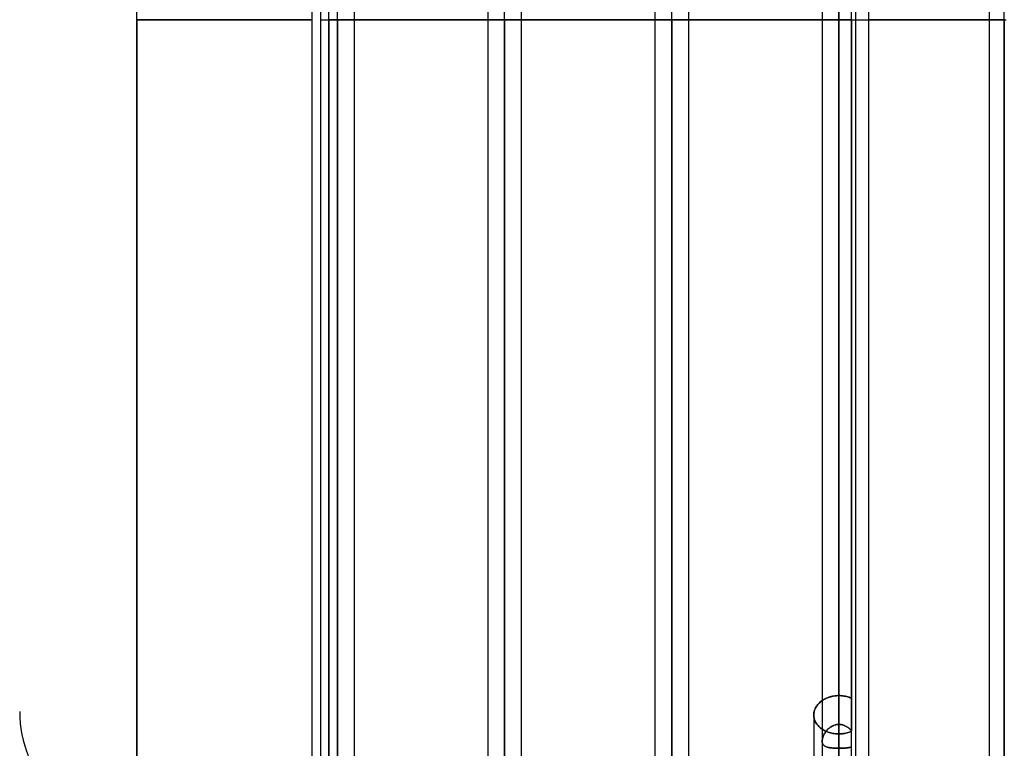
# Model space of a CAD drawing. Header units: millimetres. Extents: x -120 to 100, y -270 to 270.
# Tile 39 of 79: x -67 to -9, y -44 to 0. Entities that reach past the tile are written whole.
import ezdxf

# ---------------------------------------------------------------- set-up
doc = ezdxf.new("R2010")
doc.units = ezdxf.units.MM
doc.layers.add('MAIN-1', color=7, linetype='Continuous')
doc.layers.add('MAIN-2', color=7, linetype='Continuous')

msp = doc.modelspace()

# ---------------------------------------------------------------- linework, layer by layer
at = {"layer": 'MAIN-1'}
for p, q in [((-29.496, 152.508), (-29.496, 0)), ((-27.481, 0), (-27.481, 152.399)), ((-19.496, 152.399), (-19.496, 0)), ((-17.481, 0), (-17.481, 152.399)), ((-9.496, 152.399), (-9.496, 0)), ((-39.496, 145.38), (-39.496, 0)), ((-37.481, 0), (-37.481, 145.425)), ((-49.496, 138.423), (-49.496, 0)), ((-47.481, 0), (-47.481, 138.299)), ((-16.733, 72.54), (-16.733, 0)), ((-50, -62.472), (-50, 62.472)), ((-60.5, 0), (-60.5, 48.36)), ((-48.489, 0), (-48.489, -138.963)), ((-38.489, 0), (-38.489, -146.091)), ((-28.489, 0), (-28.489, -153.345)), ((-18.489, 0), (-18.489, -153.345)), ((-16.733, 0), (-16.733, -72.54)), ((-60.5, -48.36), (-60.5, 0)), ((-60.5, 0), (-50, 0)), ((-49.496, 0), (-49.496, -138.423)), ((-47.481, 0), (-39.496, 0)), ((-47.481, -138.299), (-47.481, 0)), ((-39.496, 0), (-39.496, -145.38)), ((-37.481, 0), (-29.496, 0)), ((-37.481, -145.425), (-37.481, 0)), ((-29.496, 0), (-29.496, -152.508)), ((-27.481, 0), (-19.496, 0)), ((-27.481, -152.399), (-27.481, 0)), ((-19.496, 0), (-19.496, -152.399)), ((-17.481, -152.399), (-17.481, 0)), ((-16.733, 0), (-9.496, 0)), ((-9.496, 0), (-9.496, -152.399)), ((-19.934, -41.227), (-19.954, -41.282)), ((-19.91, -41.171), (-19.934, -41.227)), ((-19.883, -41.117), (-19.91, -41.171)), ((-19.851, -41.064), (-19.883, -41.117)), ((-19.817, -41.012), (-19.851, -41.064)), ((-19.779, -40.962), (-19.817, -41.012)), ((-19.738, -40.913), (-19.779, -40.962)), ((-19.694, -40.866), (-19.738, -40.913)), ((-19.648, -40.822), (-19.694, -40.866)), ((-19.6, -40.779), (-19.648, -40.822)), ((-19.549, -40.739), (-19.6, -40.779)), ((-19.496, -40.701), (-19.549, -40.739)), ((-19.998, -41.506), (-20, -41.561)), ((-20, -41.561), (-20, -50.443)), ((-19.993, -41.451), (-19.998, -41.506)), ((-19.984, -41.395), (-19.993, -41.451)), ((-19.971, -41.339), (-19.984, -41.395)), ((-19.954, -41.282), (-19.971, -41.339))]:
    msp.add_line(p, q, dxfattribs=at)
msp.add_arc((-60.5, -41.36), 7, 180.00002, 270.00002, dxfattribs=at)
at = {"layer": 'MAIN-2'}
for p, q in [((-28.489, 0), (-28.489, 153.345)), ((-18.489, 0), (-18.489, 153.345)), ((-18.489, 0), (-18.489, 152.013)), ((-28.489, 0), (-28.489, 151.835)), ((-38.489, 0), (-38.489, 146.091)), ((-38.489, 0), (-38.489, 144.71)), ((-48.489, 0), (-48.489, 138.963)), ((-48.489, 0), (-48.489, 137.431)), ((-48.489, 0), (-48.489, 127.737)), ((-48.489, 0), (-48.489, 126.312)), ((-48.489, 0), (-48.489, 116.617)), ((-48.489, 0), (-48.489, 115.192)), ((-48.489, 0), (-48.489, 105.496)), ((-48.489, 0), (-48.489, 104.07)), ((-48.489, 0), (-48.489, 94.373)), ((-48.489, 0), (-48.489, 92.947)), ((-48.489, 0), (-48.489, 83.248)), ((-48.489, 0), (-48.489, 81.821)), ((-48.489, 0), (-48.489, 72.119)), ((-48.489, 0), (-48.489, 70.873)), ((-38.489, 0), (-38.489, 65.07)), ((-38.489, 0), (-38.489, 63.743)), ((-49, 0), (-49, 63.472)), ((-8.6, 0), (-8.6, 63.472)), ((-28.489, 0), (-28.489, 57.927)), ((-28.489, 0), (-28.489, 56.611)), ((-18.489, 0), (-18.489, 50.779)), ((-18.489, 0), (-18.489, 49.271)), ((-17.743, 0), (-17.743, 46.991)), ((-18.489, 0), (-18.489, 43.551)), ((-18.489, 43.551), (-18.489, 0)), ((-18.489, 0), (-18.489, 42.121)), ((-50, 0), (-60.5, 0)), ((-17.743, 0), (-49, 0)), ((-48.489, 0), (-48.489, -137.431)), ((-48.489, 0), (-48.489, -126.312)), ((-48.489, 0), (-48.489, -127.737)), ((-48.489, 0), (-48.489, -115.192)), ((-48.489, 0), (-48.489, -116.617)), ((-48.489, 0), (-48.489, -104.07)), ((-48.489, 0), (-48.489, -105.496)), ((-48.489, 0), (-48.489, -92.947)), ((-48.489, 0), (-48.489, -94.373)), ((-48.489, 0), (-48.489, -81.821)), ((-48.489, 0), (-48.489, -83.248)), ((-48.489, 0), (-48.489, -70.873)), ((-48.489, 0), (-48.489, -72.119)), ((-38.489, 0), (-38.489, -144.71)), ((-38.489, 0), (-38.489, -63.743)), ((-38.489, 0), (-38.489, -65.07)), ((-28.489, 0), (-28.489, -151.835)), ((-28.489, 0), (-28.489, -56.611)), ((-28.489, 0), (-28.489, -57.927)), ((-19.496, 0), (-18.489, 0)), ((-18.489, 0), (-18.489, -51.536)), ((-18.489, 0), (-18.489, -49.271)), ((-18.489, 0), (-18.489, -50.779)), ((-18.489, 0), (-17.743, 0)), ((-18.489, 0), (-18.489, -43.551)), ((-18.489, 0), (-18.489, -42.121)), ((-17.743, 0), (-18.489, 0)), ((-17.743, 0), (-17.743, -42.507)), ((-8.6, 0), (-16.733, 0)), ((-60.5, 0), (-60.5, -48.36)), ((-49.496, 0), (-48.489, 0)), ((-49.496, 0), (-48.489, 0)), ((-49.496, 0), (-48.489, 0)), ((-49.496, 0), (-48.489, 0)), ((-49.496, 0), (-48.489, 0)), ((-49.496, 0), (-48.489, 0)), ((-49.496, 0), (-48.489, 0)), ((-49, 0), (-49, -63.472)), ((-49, 0), (-47.481, 0)), ((-49, -63.472), (-49, 0)), ((-48.489, -138.963), (-48.489, 0)), ((-48.489, -137.431), (-48.489, 0)), ((-48.489, -127.737), (-48.489, 0)), ((-48.489, -126.312), (-48.489, 0)), ((-48.489, -116.617), (-48.489, 0)), ((-48.489, -115.192), (-48.489, 0)), ((-48.489, -105.496), (-48.489, 0)), ((-48.489, -104.07), (-48.489, 0)), ((-48.489, -94.373), (-48.489, 0)), ((-48.489, -92.947), (-48.489, 0)), ((-48.489, -83.248), (-48.489, 0)), ((-48.489, -81.821), (-48.489, 0)), ((-48.489, -72.119), (-48.489, 0)), ((-48.489, -70.873), (-48.489, 0)), ((-48.489, 0), (-47.481, 0)), ((-48.489, 0), (-47.481, 0)), ((-48.489, 0), (-47.481, 0)), ((-48.489, 0), (-47.481, 0)), ((-48.489, 0), (-47.481, 0)), ((-48.489, 0), (-47.481, 0)), ((-48.489, 0), (-47.481, 0)), ((-39.496, 0), (-38.489, 0)), ((-39.496, 0), (-38.489, 0)), ((-39.496, 0), (-37.481, 0)), ((-38.489, -146.091), (-38.489, 0)), ((-38.489, -144.71), (-38.489, 0)), ((-38.489, -65.07), (-38.489, 0)), ((-38.489, -63.743), (-38.489, 0)), ((-38.489, 0), (-37.481, 0)), ((-38.489, 0), (-37.481, 0)), ((-29.496, 0), (-28.489, 0)), ((-29.496, 0), (-28.489, 0)), ((-29.496, 0), (-27.481, 0)), ((-28.489, -153.345), (-28.489, 0)), ((-28.489, -151.835), (-28.489, 0)), ((-28.489, -57.927), (-28.489, 0)), ((-28.489, -56.611), (-28.489, 0)), ((-28.489, 0), (-27.481, 0)), ((-28.489, 0), (-27.481, 0)), ((-19.496, 0), (-18.489, 0)), ((-19.496, 0), (-18.489, 0)), ((-19.496, 0), (-18.489, 0)), ((-19.496, 0), (-17.743, 0)), ((-18.489, -153.345), (-18.489, 0)), ((-18.489, -152.013), (-18.489, 0)), ((-18.489, -50.779), (-18.489, 0)), ((-18.489, -49.271), (-18.489, 0)), ((-18.489, -42.121), (-18.489, 0)), ((-17.743, 0), (-18.489, 0)), ((-18.489, -43.551), (-18.489, 0)), ((-18.489, 0), (-17.743, 0)), ((-18.489, 0), (-17.481, 0)), ((-18.489, 0), (-17.481, 0)), ((-17.743, 0), (-16.733, 0)), ((-17.743, -46.991), (-17.743, 0)), ((-9.496, 0), (-8.489, 0)), ((-9.496, 0), (-8.6, 0)), ((-8.6, -63.472), (-8.6, 0)), ((-8.6, 0), (-8.6, -63.472)), ((-19.375, -40.626), (-19.437, -40.662)), ((-19.427, -40.656), (-19.37, -40.623)), ((-19.31, -40.591), (-19.375, -40.626)), ((-19.37, -40.623), (-19.31, -40.591)), ((-19.242, -40.559), (-19.31, -40.591)), ((-19.31, -40.591), (-19.248, -40.562)), ((-19.248, -40.562), (-19.184, -40.535)), ((-19.172, -40.53), (-19.242, -40.559)), ((-19.184, -40.535), (-19.118, -40.51)), ((-19.1, -40.503), (-19.172, -40.53)), ((-19.118, -40.51), (-19.051, -40.487)), ((-19.026, -40.48), (-19.1, -40.503)), ((-19.051, -40.487), (-18.982, -40.467)), ((-18.951, -40.459), (-19.026, -40.48)), ((-18.982, -40.467), (-18.912, -40.45)), ((-18.874, -40.442), (-18.951, -40.459)), ((-18.912, -40.45), (-18.842, -40.436)), ((-18.797, -40.428), (-18.874, -40.442)), ((-18.842, -40.436), (-18.771, -40.424)), ((-18.719, -40.417), (-18.797, -40.428)), ((-18.771, -40.424), (-18.7, -40.415)), ((-18.642, -40.409), (-18.719, -40.417)), ((-18.7, -40.415), (-18.629, -40.408)), ((-18.565, -40.405), (-18.642, -40.409)), ((-18.629, -40.408), (-18.558, -40.405)), ((-18.489, -40.403), (-18.565, -40.405)), ((-18.558, -40.405), (-18.489, -40.403)), ((-18.414, -40.405), (-18.489, -40.403)), ((-18.489, -42.121), (-18.489, -40.403)), ((-18.489, -40.403), (-18.489, -42.121)), ((-18.489, -40.403), (-18.414, -40.405)), ((-18.338, -40.409), (-18.414, -40.405)), ((-18.414, -40.405), (-18.338, -40.409)), ((-18.261, -40.417), (-18.338, -40.409)), ((-18.338, -40.409), (-18.261, -40.417)), ((-18.184, -40.427), (-18.261, -40.417)), ((-18.261, -40.417), (-18.184, -40.427)), ((-18.108, -40.441), (-18.184, -40.427)), ((-18.184, -40.427), (-18.108, -40.441)), ((-18.032, -40.458), (-18.108, -40.441)), ((-18.108, -40.441), (-18.032, -40.458)), ((-17.958, -40.478), (-18.032, -40.458)), ((-18.032, -40.458), (-17.958, -40.478)), ((-17.884, -40.501), (-17.958, -40.478)), ((-17.958, -40.478), (-17.884, -40.501)), ((-17.813, -40.527), (-17.884, -40.501)), ((-17.884, -40.501), (-17.813, -40.527)), ((-17.743, -40.556), (-17.813, -40.527)), ((-17.813, -40.527), (-17.743, -40.556)), ((-19.939, -41.24), (-19.917, -41.187)), ((-19.917, -41.187), (-19.892, -41.135)), ((-19.892, -41.135), (-19.863, -41.083)), ((-19.863, -41.083), (-19.831, -41.033)), ((-19.831, -41.033), (-19.796, -40.984)), ((-19.796, -40.984), (-19.758, -40.937)), ((-19.758, -40.937), (-19.717, -40.891)), ((-19.717, -40.891), (-19.674, -40.847)), ((-19.674, -40.847), (-19.629, -40.805)), ((-19.629, -40.805), (-19.582, -40.765)), ((-19.582, -40.765), (-19.533, -40.727)), ((-19.533, -40.727), (-19.481, -40.691)), ((-19.437, -40.662), (-19.496, -40.701)), ((-19.481, -40.691), (-19.427, -40.656)), ((-20, -41.561), (-19.998, -41.509)), ((-19.998, -41.616), (-20, -41.561)), ((-20, -41.561), (-19.998, -41.616)), ((-19.998, -41.509), (-19.993, -41.455)), ((-19.993, -41.67), (-19.998, -41.616)), ((-19.998, -41.616), (-19.993, -41.67)), ((-19.993, -41.455), (-19.985, -41.402)), ((-19.984, -41.725), (-19.993, -41.67)), ((-19.993, -41.67), (-19.984, -41.725)), ((-19.985, -41.402), (-19.973, -41.348)), ((-19.971, -41.781), (-19.984, -41.725)), ((-19.984, -41.725), (-19.971, -41.781)), ((-19.973, -41.348), (-19.958, -41.294)), ((-19.955, -41.836), (-19.971, -41.781)), ((-19.971, -41.781), (-19.955, -41.836)), ((-19.958, -41.294), (-19.939, -41.24)), ((-19.936, -41.89), (-19.955, -41.836)), ((-19.955, -41.836), (-19.936, -41.89)), ((-19.912, -41.944), (-19.936, -41.89)), ((-19.936, -41.89), (-19.912, -41.944)), ((-19.885, -41.997), (-19.912, -41.944)), ((-19.912, -41.944), (-19.885, -41.997)), ((-19.855, -42.049), (-19.885, -41.997)), ((-19.885, -41.997), (-19.855, -42.049)), ((-19.821, -42.1), (-19.855, -42.049)), ((-19.855, -42.049), (-19.821, -42.1)), ((-19.784, -42.149), (-19.821, -42.1)), ((-19.821, -42.1), (-19.784, -42.149)), ((-19.743, -42.196), (-19.784, -42.149)), ((-19.784, -42.149), (-19.743, -42.196)), ((-19.7, -42.241), (-19.743, -42.196)), ((-19.743, -42.196), (-19.7, -42.241)), ((-19.655, -42.284), (-19.7, -42.241)), ((-19.7, -42.241), (-19.655, -42.284)), ((-19.607, -42.325), (-19.655, -42.284)), ((-19.655, -42.284), (-19.607, -42.325)), ((-19.558, -42.364), (-19.607, -42.325)), ((-19.607, -42.325), (-19.558, -42.364)), ((-19.506, -42.401), (-19.558, -42.364)), ((-19.558, -42.364), (-19.506, -42.401)), ((-19.451, -42.437), (-19.506, -42.401)), ((-19.506, -42.401), (-19.451, -42.437)), ((-19.153, -42.417), (-19.109, -42.375)), ((-19.114, -42.38), (-19.152, -42.416)), ((-19.074, -42.345), (-19.114, -42.38)), ((-19.109, -42.375), (-19.062, -42.335)), ((-19.033, -42.312), (-19.074, -42.345)), ((-19.062, -42.335), (-19.012, -42.297)), ((-18.989, -42.281), (-19.033, -42.312)), ((-19.012, -42.297), (-18.961, -42.262)), ((-18.945, -42.252), (-18.989, -42.281)), ((-18.961, -42.262), (-18.907, -42.231)), ((-18.898, -42.226), (-18.945, -42.252)), ((-18.907, -42.231), (-18.851, -42.203)), ((-18.851, -42.202), (-18.898, -42.226)), ((-18.851, -42.203), (-18.794, -42.178)), ((-18.801, -42.181), (-18.851, -42.202)), ((-18.751, -42.163), (-18.801, -42.181)), ((-18.794, -42.178), (-18.735, -42.158)), ((-18.7, -42.148), (-18.751, -42.163)), ((-18.735, -42.158), (-18.675, -42.142)), ((-18.648, -42.136), (-18.7, -42.148)), ((-18.675, -42.142), (-18.613, -42.13)), ((-18.595, -42.128), (-18.648, -42.136)), ((-18.613, -42.13), (-18.551, -42.123)), ((-18.542, -42.122), (-18.595, -42.128)), ((-18.551, -42.123), (-18.489, -42.121)), ((-18.489, -42.121), (-18.542, -42.122)), ((-18.489, -42.121), (-18.443, -42.122)), ((-18.443, -42.122), (-18.489, -42.121)), ((-18.443, -42.122), (-18.397, -42.126)), ((-18.397, -42.126), (-18.443, -42.122)), ((-18.397, -42.126), (-18.352, -42.132)), ((-18.351, -42.132), (-18.397, -42.126)), ((-18.352, -42.132), (-18.307, -42.141)), ((-18.306, -42.141), (-18.351, -42.132)), ((-18.307, -42.141), (-18.263, -42.152)), ((-18.262, -42.152), (-18.306, -42.141)), ((-18.263, -42.152), (-18.219, -42.166)), ((-18.218, -42.166), (-18.262, -42.152)), ((-18.219, -42.166), (-18.175, -42.181)), ((-18.175, -42.182), (-18.218, -42.166)), ((-18.175, -42.181), (-18.133, -42.199)), ((-18.133, -42.2), (-18.175, -42.182)), ((-18.133, -42.199), (-18.092, -42.219)), ((-18.091, -42.22), (-18.133, -42.2)), ((-18.092, -42.219), (-18.052, -42.241)), ((-18.051, -42.242), (-18.091, -42.22)), ((-18.052, -42.241), (-18.013, -42.265)), ((-18.012, -42.265), (-18.051, -42.242)), ((-18.013, -42.265), (-17.975, -42.29)), ((-17.974, -42.291), (-18.012, -42.265)), ((-17.975, -42.29), (-17.938, -42.317)), ((-17.937, -42.318), (-17.974, -42.291)), ((-17.938, -42.317), (-17.902, -42.346)), ((-17.901, -42.346), (-17.937, -42.318)), ((-17.902, -42.346), (-17.868, -42.376)), ((-17.867, -42.376), (-17.901, -42.346)), ((-17.868, -42.376), (-17.835, -42.407)), ((-17.834, -42.407), (-17.867, -42.376)), ((-17.835, -42.407), (-17.803, -42.439)), ((-17.802, -42.44), (-17.834, -42.407)), ((-19.475, -42.97), (-19.484, -43.013)), ((-19.481, -42.997), (-19.469, -42.949)), ((-19.463, -42.927), (-19.475, -42.97)), ((-19.469, -42.949), (-19.454, -42.9)), ((-19.448, -42.883), (-19.463, -42.927)), ((-19.454, -42.9), (-19.436, -42.85)), ((-19.393, -42.471), (-19.451, -42.437)), ((-19.451, -42.437), (-19.393, -42.471)), ((-19.432, -42.838), (-19.448, -42.883)), ((-19.436, -42.85), (-19.416, -42.801)), ((-19.413, -42.794), (-19.432, -42.838)), ((-19.416, -42.801), (-19.393, -42.751)), ((-19.392, -42.749), (-19.413, -42.794)), ((-19.333, -42.503), (-19.393, -42.471)), ((-19.393, -42.471), (-19.333, -42.503)), ((-19.393, -42.751), (-19.367, -42.701)), ((-19.369, -42.705), (-19.392, -42.749)), ((-19.344, -42.662), (-19.369, -42.705)), ((-19.367, -42.701), (-19.338, -42.652)), ((-19.317, -42.619), (-19.344, -42.662)), ((-19.338, -42.652), (-19.306, -42.603)), ((-19.269, -42.532), (-19.333, -42.503)), ((-19.333, -42.503), (-19.269, -42.532)), ((-19.287, -42.576), (-19.317, -42.619)), ((-19.306, -42.603), (-19.272, -42.555)), ((-19.256, -42.534), (-19.287, -42.576)), ((-19.272, -42.555), (-19.235, -42.507)), ((-19.204, -42.56), (-19.269, -42.532)), ((-19.269, -42.532), (-19.204, -42.56)), ((-19.224, -42.494), (-19.256, -42.534)), ((-19.235, -42.507), (-19.195, -42.461)), ((-19.189, -42.454), (-19.224, -42.494)), ((-19.137, -42.585), (-19.204, -42.56)), ((-19.204, -42.56), (-19.137, -42.585)), ((-19.195, -42.461), (-19.153, -42.417)), ((-19.152, -42.416), (-19.189, -42.454)), ((-19.068, -42.608), (-19.137, -42.585)), ((-19.137, -42.585), (-19.068, -42.608)), ((-18.997, -42.628), (-19.068, -42.608)), ((-19.068, -42.608), (-18.997, -42.628)), ((-18.925, -42.646), (-18.997, -42.628)), ((-18.997, -42.628), (-18.925, -42.646)), ((-18.853, -42.66), (-18.925, -42.646)), ((-18.925, -42.646), (-18.853, -42.66)), ((-18.78, -42.672), (-18.853, -42.66)), ((-18.853, -42.66), (-18.78, -42.672)), ((-18.706, -42.682), (-18.78, -42.672)), ((-18.78, -42.672), (-18.706, -42.682)), ((-18.633, -42.688), (-18.706, -42.682)), ((-18.706, -42.682), (-18.633, -42.688)), ((-18.561, -42.692), (-18.633, -42.688)), ((-18.633, -42.688), (-18.561, -42.692)), ((-18.489, -42.694), (-18.561, -42.692)), ((-18.561, -42.692), (-18.489, -42.694)), ((-18.489, -42.694), (-18.421, -42.692)), ((-18.421, -42.692), (-18.489, -42.694)), ((-18.489, -42.694), (-18.489, -44.405)), ((-18.489, -44.405), (-18.489, -42.694)), ((-18.421, -42.692), (-18.352, -42.689)), ((-18.352, -42.689), (-18.421, -42.692)), ((-18.352, -42.689), (-18.282, -42.683)), ((-18.282, -42.683), (-18.352, -42.689)), ((-18.282, -42.683), (-18.212, -42.675)), ((-18.212, -42.675), (-18.282, -42.683)), ((-18.212, -42.675), (-18.143, -42.664)), ((-18.143, -42.664), (-18.212, -42.675)), ((-18.143, -42.664), (-18.074, -42.65)), ((-18.074, -42.65), (-18.143, -42.664)), ((-18.074, -42.65), (-18.005, -42.635)), ((-18.005, -42.635), (-18.074, -42.65)), ((-18.005, -42.635), (-17.937, -42.616)), ((-17.937, -42.616), (-18.005, -42.635)), ((-17.937, -42.616), (-17.871, -42.596)), ((-17.871, -42.596), (-17.937, -42.616)), ((-17.871, -42.596), (-17.806, -42.573)), ((-17.806, -42.573), (-17.871, -42.596)), ((-17.806, -42.573), (-17.743, -42.548)), ((-17.743, -42.548), (-17.806, -42.573)), ((-17.803, -42.439), (-17.772, -42.472)), ((-17.772, -42.473), (-17.802, -42.44)), ((-17.772, -42.472), (-17.743, -42.507)), ((-17.743, -42.507), (-17.772, -42.473)), ((-19.496, -43.132), (-19.495, -43.089)), ((-19.495, -43.094), (-19.496, -43.132)), ((-19.494, -43.173), (-19.496, -43.132)), ((-19.496, -43.132), (-19.495, -43.169)), ((-19.495, -43.089), (-19.489, -43.044)), ((-19.491, -43.054), (-19.495, -43.094)), ((-19.495, -43.169), (-19.491, -43.204)), ((-19.489, -43.212), (-19.494, -43.173)), ((-19.484, -43.013), (-19.491, -43.054)), ((-19.491, -43.204), (-19.483, -43.237)), ((-19.489, -43.044), (-19.481, -42.997)), ((-19.48, -43.249), (-19.489, -43.212)), ((-19.483, -43.237), (-19.474, -43.268)), ((-19.468, -43.282), (-19.48, -43.249)), ((-19.474, -43.268), (-19.461, -43.296)), ((-19.452, -43.313), (-19.468, -43.282)), ((-19.461, -43.296), (-19.446, -43.322)), ((-19.433, -43.341), (-19.452, -43.313)), ((-19.446, -43.322), (-19.428, -43.347)), ((-19.41, -43.366), (-19.433, -43.341)), ((-19.428, -43.347), (-19.408, -43.369)), ((-19.385, -43.389), (-19.41, -43.366)), ((-19.408, -43.369), (-19.385, -43.389)), ((-19.357, -43.41), (-19.385, -43.389)), ((-19.385, -43.389), (-19.36, -43.408)), ((-19.36, -43.408), (-19.333, -43.425)), ((-19.325, -43.429), (-19.357, -43.41)), ((-19.333, -43.425), (-19.304, -43.44)), ((-19.291, -43.446), (-19.325, -43.429)), ((-19.304, -43.44), (-19.272, -43.454)), ((-19.254, -43.462), (-19.291, -43.446)), ((-19.272, -43.454), (-19.239, -43.467)), ((-19.213, -43.476), (-19.254, -43.462)), ((-19.239, -43.467), (-19.203, -43.479)), ((-19.17, -43.488), (-19.213, -43.476)), ((-19.203, -43.479), (-19.166, -43.489)), ((-19.124, -43.499), (-19.17, -43.488)), ((-19.166, -43.489), (-19.127, -43.498)), ((-19.127, -43.498), (-19.086, -43.507)), ((-19.075, -43.509), (-19.124, -43.499)), ((-19.086, -43.507), (-19.043, -43.514)), ((-19.024, -43.517), (-19.075, -43.509)), ((-19.043, -43.514), (-18.999, -43.521)), ((-18.971, -43.525), (-19.024, -43.517)), ((-18.999, -43.521), (-18.953, -43.527)), ((-18.916, -43.531), (-18.971, -43.525)), ((-18.953, -43.527), (-18.906, -43.532)), ((-18.859, -43.537), (-18.916, -43.531)), ((-18.906, -43.532), (-18.857, -43.537)), ((-18.8, -43.541), (-18.859, -43.537)), ((-18.857, -43.537), (-18.807, -43.541)), ((-18.807, -43.541), (-18.755, -43.544)), ((-18.739, -43.545), (-18.8, -43.541)), ((-18.755, -43.544), (-18.703, -43.547)), ((-18.678, -43.548), (-18.739, -43.545)), ((-18.703, -43.547), (-18.65, -43.549)), ((-18.615, -43.55), (-18.678, -43.548)), ((-18.65, -43.549), (-18.597, -43.55)), ((-18.552, -43.551), (-18.615, -43.55)), ((-18.597, -43.55), (-18.543, -43.551)), ((-18.489, -43.551), (-18.552, -43.551)), ((-18.543, -43.551), (-18.489, -43.551)), ((-18.443, -43.551), (-18.489, -43.551)), ((-18.489, -43.551), (-18.443, -43.551)), ((-18.398, -43.551), (-18.443, -43.551)), ((-18.443, -43.551), (-18.398, -43.551)), ((-18.354, -43.55), (-18.398, -43.551)), ((-18.398, -43.551), (-18.354, -43.55)), ((-18.309, -43.548), (-18.354, -43.55)), ((-18.354, -43.55), (-18.309, -43.548)), ((-18.265, -43.546), (-18.309, -43.548)), ((-18.309, -43.548), (-18.265, -43.546)), ((-18.221, -43.544), (-18.265, -43.546)), ((-18.265, -43.546), (-18.222, -43.544)), ((-18.222, -43.544), (-18.179, -43.541)), ((-18.179, -43.541), (-18.221, -43.544)), ((-18.137, -43.538), (-18.179, -43.541)), ((-18.179, -43.541), (-18.137, -43.538)), ((-18.095, -43.535), (-18.137, -43.538)), ((-18.137, -43.538), (-18.096, -43.535)), ((-18.096, -43.535), (-18.055, -43.531)), ((-18.055, -43.531), (-18.095, -43.535)), ((-18.016, -43.526), (-18.055, -43.531)), ((-18.055, -43.531), (-18.016, -43.526)), ((-17.977, -43.521), (-18.016, -43.526)), ((-18.016, -43.526), (-17.978, -43.521)), ((-17.978, -43.521), (-17.94, -43.515)), ((-17.94, -43.515), (-17.977, -43.521)), ((-17.904, -43.509), (-17.94, -43.515)), ((-17.94, -43.515), (-17.904, -43.509)), ((-17.904, -43.509), (-17.869, -43.502)), ((-17.87, -43.503), (-17.904, -43.509)), ((-17.836, -43.495), (-17.87, -43.503)), ((-17.869, -43.502), (-17.836, -43.495)), ((-17.804, -43.487), (-17.836, -43.495)), ((-17.836, -43.495), (-17.803, -43.487)), ((-17.773, -43.478), (-17.804, -43.487)), ((-17.803, -43.487), (-17.773, -43.478)), ((-17.743, -43.469), (-17.773, -43.478)), ((-17.773, -43.478), (-17.743, -43.469))]:
    msp.add_line(p, q, dxfattribs=at)

doc.saveas('drawing.dxf')
